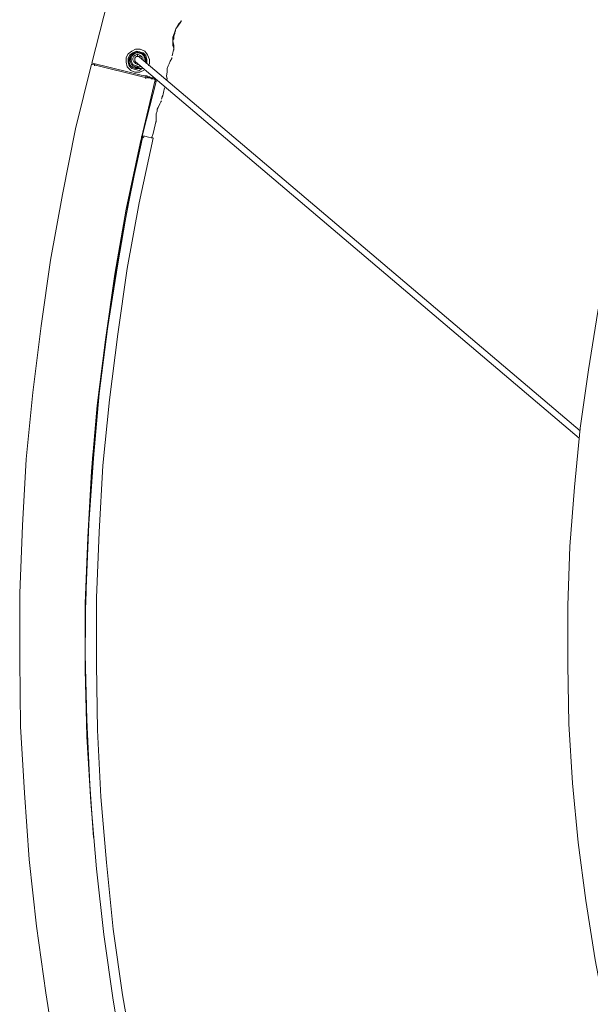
# Model space of a CAD drawing. Header units: millimetres. Extents: x 31.8 to 48.8, y -27.2 to 6.6.
# Tile 41 of 79: x 31.9 to 33.6, y -1.3 to 1.5. Entities that reach past the tile are written whole.
import ezdxf

# ---------------------------------------------------------------- set-up
doc = ezdxf.new("R2010")
doc.units = ezdxf.units.MM
doc.header["$MEASUREMENT"] = 0
doc.layers.add('Livello 1', color=7, linetype='Continuous', lineweight=0)

msp = doc.modelspace()

# ---------------------------------------------------------------- linework, layer by layer
at = {"layer": 'Livello 1', "color": 250, "lineweight": 5, "true_color": 0x1d1d1b}
for points in [[(32.1528, 1.3839), (32.1528, 1.3839), (32.2223, 1.6553), (32.2223, 1.6553)], [(32.3885, 1.4584), (32.3885, 1.4584), (32.3885, 1.4611), (32.3885, 1.4611)], [(32.3835, 1.4049), (32.3835, 1.4049), (32.3887, 1.4263), (32.3887, 1.4263)], [(32.3887, 1.4211), (32.3887, 1.4211), (32.3887, 1.4239), (32.3887, 1.4239)], [(32.2925, 1.4139), (32.2925, 1.4139), (32.2898, 1.4112), (32.2898, 1.4112)], [(32.2925, 1.4058), (32.2925, 1.4058), (32.2898, 1.4006), (32.2898, 1.4006)], [(33.5557, 0.3262), (33.5557, 0.3262), (32.2898, 1.4006), (32.2898, 1.4006)], [(32.3027, 1.3439), (32.3027, 1.3439), (32.1526, 1.3812), (32.1526, 1.3812)], [(32.26, 1.3575), (32.26, 1.3575), (32.1555, 1.3839), (32.1555, 1.3839)], [(32.1609, 1.3814), (32.1609, 1.3814), (32.1609, 1.3762), (32.1609, 1.3762)], [(32.279, 1.3875), (32.279, 1.3875), (33.553, 0.3049), (33.553, 0.3049)], [(32.279, 1.3767), (32.279, 1.3767), (32.2817, 1.3715), (32.2817, 1.3715)], [(32.2844, 1.3821), (32.2844, 1.3821), (32.2844, 1.3794), (32.2844, 1.3794)], [(32.3111, 1.3839), (32.3111, 1.3839), (32.3111, 1.3814), (32.3111, 1.3814)], [(32.319, 1.3814), (32.319, 1.3814), (32.3162, 1.3762), (32.3162, 1.3762)], [(32.2948, 1.3496), (32.2948, 1.3496), (32.26, 1.3575), (32.26, 1.3575)], [(32.3083, 1.3469), (32.3083, 1.3469), (32.2948, 1.3496), (32.2948, 1.3496)], [(32.3083, 1.3469), (32.3083, 1.3469), (32.3083, 1.339), (32.3083, 1.339)], [(32.3352, 1.3363), (32.3352, 1.3363), (32.3352, 1.3308), (32.3352, 1.3308)], [(32.3379, 1.3308), (32.3379, 1.3308), (32.3379, 1.3335), (32.3379, 1.3335)], [(32.3673, 1.3356), (32.3673, 1.3356), (32.37, 1.341), (32.37, 1.341)], [(32.3002, 1.1848), (32.3002, 1.1848), (32.3379, 1.3308), (32.3379, 1.3308)], [(32.3379, 1.3308), (32.3379, 1.3308), (32.3352, 1.3308), (32.3352, 1.3308)], [(32.3564, 1.2857), (32.3564, 1.2857), (32.3618, 1.3123), (32.3618, 1.3123)], [(32.3537, 1.2798), (32.3537, 1.2798), (32.3564, 1.2904), (32.3564, 1.2904)], [(32.3298, 1.1816), (32.3298, 1.1816), (32.3379, 1.2186), (32.3379, 1.2186)], [(32.2975, 1.1714), (32.2975, 1.1714), (32.2948, 1.1714), (32.2948, 1.1714)], [(32.2973, 1.1764), (32.2973, 1.1764), (32.2973, 1.1737), (32.2973, 1.1737)], [(32.2975, 1.1714), (32.2975, 1.1714), (32.3002, 1.1848), (32.3002, 1.1848)], [(32.3029, 1.1687), (32.3029, 1.1687), (32.2975, 1.1714), (32.2975, 1.1714)], [(32.3244, 1.1681), (32.3244, 1.1681), (32.3298, 1.1816), (32.3298, 1.1816)]]:
    msp.add_open_spline(points, degree=3, dxfattribs=at)
for points, knots in [([(32.3887, 1.4211), (32.3887, 1.4211), (32.3887, 1.4211), (32.3887, 1.4211), (32.3887, 1.4211), (32.3887, 1.4239), (32.3887, 1.4239), (32.3887, 1.4239), (32.3887, 1.4347), (32.3887, 1.4347), (32.3887, 1.4347), (32.386, 1.4478), (32.386, 1.4478), (32.386, 1.4478), (32.3887, 1.4557), (32.3887, 1.4557), (32.3887, 1.4557), (32.3887, 1.4665), (32.3887, 1.4665), (32.3887, 1.4665), (32.3914, 1.4742), (32.3914, 1.4742), (32.3914, 1.4742), (32.3941, 1.4823), (32.3941, 1.4823), (32.3941, 1.4823), (32.4023, 1.4956), (32.4023, 1.4956), (32.4023, 1.4956), (32.4099, 1.5038), (32.4099, 1.5038), (32.4099, 1.5038), (32.4099, 1.5063), (32.4099, 1.5063)], [0, 0, 0, 0, 1, 1, 1, 2, 2, 2, 3, 3, 3, 4, 4, 4, 5, 5, 5, 6, 6, 6, 7, 7, 7, 8, 8, 8, 9, 9, 9, 10, 10, 10, 11, 11, 11, 11]), ([(32.4075, 1.5011), (32.4075, 1.5011), (32.4023, 1.4929), (32.4023, 1.4929), (32.4023, 1.4929), (32.3941, 1.4823), (32.3941, 1.4823), (32.3941, 1.4823), (32.3914, 1.4742), (32.3914, 1.4742), (32.3914, 1.4742), (32.3887, 1.4665), (32.3887, 1.4665), (32.3887, 1.4665), (32.386, 1.4584), (32.386, 1.4584), (32.386, 1.4584), (32.386, 1.4505), (32.386, 1.4505), (32.386, 1.4505), (32.386, 1.4347), (32.386, 1.4347), (32.386, 1.4347), (32.3887, 1.4266), (32.3887, 1.4266)], [0, 0, 0, 0, 1, 1, 1, 2, 2, 2, 3, 3, 3, 4, 4, 4, 5, 5, 5, 6, 6, 6, 7, 7, 7, 8, 8, 8, 8]), ([(32.4075, 1.5038), (32.4075, 1.5038), (32.4099, 1.5038), (32.4099, 1.5038), (32.4099, 1.5038), (32.4075, 1.5038), (32.4075, 1.5038)], [0, 0, 0, 0, 1, 1, 1, 2, 2, 2, 2]), ([(32.3885, 1.4611), (32.3885, 1.4611), (32.3912, 1.4692), (32.3912, 1.4692), (32.3912, 1.4692), (32.3912, 1.4742), (32.3912, 1.4742), (32.3912, 1.4742), (32.3939, 1.4769), (32.3939, 1.4769), (32.3939, 1.4769), (32.3939, 1.4796), (32.3939, 1.4796)], [0, 0, 0, 0, 1, 1, 1, 2, 2, 2, 3, 3, 3, 4, 4, 4, 4]), ([(32.3858, 1.4532), (32.3858, 1.4532), (32.3858, 1.4532), (32.3858, 1.4532), (32.3858, 1.4532), (32.3885, 1.4532), (32.3885, 1.4532), (32.3885, 1.4532), (32.3885, 1.4557), (32.3885, 1.4557)], [0, 0, 0, 0, 1, 1, 1, 2, 2, 2, 3, 3, 3, 3]), ([(32.3029, 1.3627), (32.3029, 1.3627), (32.3029, 1.3627), (32.3029, 1.3627), (32.3029, 1.3627), (32.2894, 1.3575), (32.2894, 1.3575), (32.2894, 1.3575), (32.2763, 1.3575), (32.2763, 1.3575), (32.2763, 1.3575), (32.2654, 1.3627), (32.2654, 1.3627), (32.2654, 1.3627), (32.2546, 1.3735), (32.2546, 1.3735), (32.2546, 1.3735), (32.2519, 1.3866), (32.2519, 1.3866), (32.2519, 1.3866), (32.2519, 1.3999), (32.2519, 1.3999), (32.2519, 1.3999), (32.2573, 1.4108), (32.2573, 1.4108), (32.2573, 1.4108), (32.2682, 1.4184), (32.2682, 1.4184), (32.2682, 1.4184), (32.279, 1.4239), (32.279, 1.4239), (32.279, 1.4239), (32.2921, 1.4239), (32.2921, 1.4239), (32.2921, 1.4239), (32.3056, 1.4184), (32.3056, 1.4184), (32.3056, 1.4184), (32.3135, 1.4081), (32.3135, 1.4081), (32.3135, 1.4081), (32.319, 1.3947), (32.319, 1.3947), (32.319, 1.3947), (32.319, 1.3814), (32.319, 1.3814)], [0, 0, 0, 0, 1, 1, 1, 2, 2, 2, 3, 3, 3, 4, 4, 4, 5, 5, 5, 6, 6, 6, 7, 7, 7, 8, 8, 8, 9, 9, 9, 10, 10, 10, 11, 11, 11, 12, 12, 12, 13, 13, 13, 14, 14, 14, 15, 15, 15, 15]), ([(32.2975, 1.3681), (32.2975, 1.3681), (32.2894, 1.3627), (32.2894, 1.3627), (32.2894, 1.3627), (32.279, 1.3654), (32.279, 1.3654), (32.279, 1.3654), (32.2682, 1.3681), (32.2682, 1.3681), (32.2682, 1.3681), (32.26, 1.3762), (32.26, 1.3762), (32.26, 1.3762), (32.2573, 1.3866), (32.2573, 1.3866), (32.2573, 1.3866), (32.2573, 1.3974), (32.2573, 1.3974), (32.2573, 1.3974), (32.2627, 1.4081), (32.2627, 1.4081), (32.2627, 1.4081), (32.2709, 1.4132), (32.2709, 1.4132), (32.2709, 1.4132), (32.2813, 1.4184), (32.2813, 1.4184), (32.2813, 1.4184), (32.2921, 1.4157), (32.2921, 1.4157), (32.2921, 1.4157), (32.3002, 1.4132), (32.3002, 1.4132), (32.3002, 1.4132), (32.3083, 1.4053), (32.3083, 1.4053), (32.3083, 1.4053), (32.3111, 1.3947), (32.3111, 1.3947), (32.3111, 1.3947), (32.3111, 1.3839), (32.3111, 1.3839)], [0, 0, 0, 0, 1, 1, 1, 2, 2, 2, 3, 3, 3, 4, 4, 4, 5, 5, 5, 6, 6, 6, 7, 7, 7, 8, 8, 8, 9, 9, 9, 10, 10, 10, 11, 11, 11, 12, 12, 12, 13, 13, 13, 14, 14, 14, 14]), ([(32.3059, 1.3873), (32.3059, 1.3873), (32.3059, 1.3873), (32.3059, 1.3873), (32.3059, 1.3873), (32.3083, 1.3979), (32.3083, 1.3979), (32.3083, 1.3979), (32.3032, 1.4058), (32.3032, 1.4058), (32.3032, 1.4058), (32.2977, 1.4112), (32.2977, 1.4112), (32.2977, 1.4112), (32.2898, 1.4166), (32.2898, 1.4166), (32.2898, 1.4166), (32.2817, 1.4166), (32.2817, 1.4166), (32.2817, 1.4166), (32.2736, 1.4139), (32.2736, 1.4139), (32.2736, 1.4139), (32.2657, 1.4085), (32.2657, 1.4085), (32.2657, 1.4085), (32.263, 1.4006), (32.263, 1.4006), (32.263, 1.4006), (32.263, 1.39), (32.263, 1.39), (32.263, 1.39), (32.2657, 1.3821), (32.2657, 1.3821), (32.2657, 1.3821), (32.2711, 1.3767), (32.2711, 1.3767), (32.2711, 1.3767), (32.279, 1.3712), (32.279, 1.3712), (32.279, 1.3712), (32.2871, 1.3712), (32.2871, 1.3712), (32.2871, 1.3712), (32.295, 1.374), (32.295, 1.374)], [0, 0, 0, 0, 1, 1, 1, 2, 2, 2, 3, 3, 3, 4, 4, 4, 5, 5, 5, 6, 6, 6, 7, 7, 7, 8, 8, 8, 9, 9, 9, 10, 10, 10, 11, 11, 11, 12, 12, 12, 13, 13, 13, 14, 14, 14, 15, 15, 15, 15]), ([(32.3887, 1.4239), (32.3887, 1.4239), (32.3887, 1.4239), (32.3887, 1.4239), (32.3887, 1.4239), (32.3887, 1.4211), (32.3887, 1.4211)], [0, 0, 0, 0, 1, 1, 1, 2, 2, 2, 2]), ([(32.3083, 1.3839), (32.3083, 1.3839), (32.3083, 1.3839), (32.3083, 1.3839), (32.3083, 1.3839), (32.3083, 1.3947), (32.3083, 1.3947), (32.3083, 1.3947), (32.3056, 1.4026), (32.3056, 1.4026), (32.3056, 1.4026), (32.3002, 1.4108), (32.3002, 1.4108), (32.3002, 1.4108), (32.2894, 1.4132), (32.2894, 1.4132), (32.2894, 1.4132), (32.2813, 1.4132), (32.2813, 1.4132), (32.2813, 1.4132), (32.2709, 1.4108), (32.2709, 1.4108), (32.2709, 1.4108), (32.2654, 1.4053), (32.2654, 1.4053), (32.2654, 1.4053), (32.26, 1.3974), (32.26, 1.3974), (32.26, 1.3974), (32.26, 1.3866), (32.26, 1.3866), (32.26, 1.3866), (32.2627, 1.3789), (32.2627, 1.3789), (32.2627, 1.3789), (32.2709, 1.3708), (32.2709, 1.3708), (32.2709, 1.3708), (32.279, 1.3681), (32.279, 1.3681), (32.279, 1.3681), (32.2867, 1.3681), (32.2867, 1.3681), (32.2867, 1.3681), (32.2948, 1.3681), (32.2948, 1.3681)], [0, 0, 0, 0, 1, 1, 1, 2, 2, 2, 3, 3, 3, 4, 4, 4, 5, 5, 5, 6, 6, 6, 7, 7, 7, 8, 8, 8, 9, 9, 9, 10, 10, 10, 11, 11, 11, 12, 12, 12, 13, 13, 13, 14, 14, 14, 15, 15, 15, 15]), ([(32.3032, 1.3904), (32.3032, 1.3904), (32.3032, 1.3956), (32.3032, 1.3956), (32.3032, 1.3956), (32.3032, 1.4038), (32.3032, 1.4038), (32.3032, 1.4038), (32.2977, 1.4092), (32.2977, 1.4092), (32.2977, 1.4092), (32.2925, 1.4117), (32.2925, 1.4117), (32.2925, 1.4117), (32.2844, 1.4144), (32.2844, 1.4144), (32.2844, 1.4144), (32.2763, 1.4117), (32.2763, 1.4117), (32.2763, 1.4117), (32.2711, 1.4065), (32.2711, 1.4065), (32.2711, 1.4065), (32.2657, 1.4011), (32.2657, 1.4011), (32.2657, 1.4011), (32.2657, 1.3929), (32.2657, 1.3929), (32.2657, 1.3929), (32.2684, 1.3852), (32.2684, 1.3852), (32.2684, 1.3852), (32.2711, 1.3798), (32.2711, 1.3798), (32.2711, 1.3798), (32.279, 1.3771), (32.279, 1.3771)], [0, 0, 0, 0, 1, 1, 1, 2, 2, 2, 3, 3, 3, 4, 4, 4, 5, 5, 5, 6, 6, 6, 7, 7, 7, 8, 8, 8, 9, 9, 9, 10, 10, 10, 11, 11, 11, 12, 12, 12, 12]), ([(32.2977, 1.3956), (32.2977, 1.3956), (32.2977, 1.3956), (32.2977, 1.3956), (32.2977, 1.3956), (32.2977, 1.4011), (32.2977, 1.4011), (32.2977, 1.4011), (32.295, 1.4038), (32.295, 1.4038), (32.295, 1.4038), (32.2898, 1.4065), (32.2898, 1.4065), (32.2898, 1.4065), (32.2844, 1.4092), (32.2844, 1.4092), (32.2844, 1.4092), (32.279, 1.4065), (32.279, 1.4065), (32.279, 1.4065), (32.2738, 1.4038), (32.2738, 1.4038), (32.2738, 1.4038), (32.2711, 1.3983), (32.2711, 1.3983), (32.2711, 1.3983), (32.2711, 1.3929), (32.2711, 1.3929), (32.2711, 1.3929), (32.2738, 1.388), (32.2738, 1.388), (32.2738, 1.388), (32.2763, 1.3852), (32.2763, 1.3852), (32.2763, 1.3852), (32.279, 1.3825), (32.279, 1.3825)], [0, 0, 0, 0, 1, 1, 1, 2, 2, 2, 3, 3, 3, 4, 4, 4, 5, 5, 5, 6, 6, 6, 7, 7, 7, 8, 8, 8, 9, 9, 9, 10, 10, 10, 11, 11, 11, 12, 12, 12, 12]), ([(32.279, 1.4008), (32.279, 1.4008), (32.2763, 1.3981), (32.2763, 1.3981), (32.2763, 1.3981), (32.2763, 1.3954), (32.2763, 1.3954), (32.2763, 1.3954), (32.2763, 1.3927), (32.2763, 1.3927), (32.2763, 1.3927), (32.2763, 1.3902), (32.2763, 1.3902), (32.2763, 1.3902), (32.279, 1.3875), (32.279, 1.3875)], [0, 0, 0, 0, 1, 1, 1, 2, 2, 2, 3, 3, 3, 4, 4, 4, 5, 5, 5, 5]), ([(32.2898, 1.4008), (32.2898, 1.4008), (32.2898, 1.4008), (32.2898, 1.4008), (32.2898, 1.4008), (32.2871, 1.4033), (32.2871, 1.4033), (32.2871, 1.4033), (32.2844, 1.4033), (32.2844, 1.4033), (32.2844, 1.4033), (32.2817, 1.4033), (32.2817, 1.4033), (32.2817, 1.4033), (32.279, 1.4008), (32.279, 1.4008)], [0, 0, 0, 0, 1, 1, 1, 2, 2, 2, 3, 3, 3, 4, 4, 4, 5, 5, 5, 5]), ([(32.2844, 1.4033), (32.2844, 1.4033), (32.2844, 1.4058), (32.2844, 1.4058), (32.2844, 1.4058), (32.2844, 1.4085), (32.2844, 1.4085)], [0, 0, 0, 0, 1, 1, 1, 2, 2, 2, 2]), ([(32.295, 1.4139), (32.295, 1.4139), (32.2925, 1.4139), (32.2925, 1.4139), (32.2925, 1.4139), (32.2925, 1.4112), (32.2925, 1.4112)], [0, 0, 0, 0, 1, 1, 1, 2, 2, 2, 2]), ([(32.37, 1.3363), (32.37, 1.3363), (32.37, 1.339), (32.37, 1.339), (32.37, 1.339), (32.3673, 1.3469), (32.3673, 1.3469), (32.3673, 1.3469), (32.37, 1.3575), (32.37, 1.3575), (32.37, 1.3575), (32.37, 1.3627), (32.37, 1.3627), (32.37, 1.3627), (32.37, 1.3681), (32.37, 1.3681), (32.37, 1.3681), (32.3727, 1.3762), (32.3727, 1.3762), (32.3727, 1.3762), (32.3754, 1.3814), (32.3754, 1.3814), (32.3754, 1.3814), (32.3779, 1.3893), (32.3779, 1.3893), (32.3779, 1.3893), (32.3833, 1.3974), (32.3833, 1.3974), (32.3833, 1.3974), (32.3833, 1.3999), (32.3833, 1.3999)], [0, 0, 0, 0, 1, 1, 1, 2, 2, 2, 3, 3, 3, 4, 4, 4, 5, 5, 5, 6, 6, 6, 7, 7, 7, 8, 8, 8, 9, 9, 9, 10, 10, 10, 10]), ([(36.9725, -6.9034), (36.9725, -6.9034), (36.7876, -6.8474), (36.7876, -6.8474), (36.7876, -6.8474), (36.6052, -6.7862), (36.6052, -6.7862), (36.6052, -6.7862), (36.4227, -6.7198), (36.4227, -6.7198), (36.4227, -6.7198), (36.243, -6.6507), (36.243, -6.6507), (36.243, -6.6507), (36.0633, -6.5735), (36.0633, -6.5735), (36.0633, -6.5735), (35.889, -6.4936), (35.889, -6.4936), (35.889, -6.4936), (35.7147, -6.4085), (35.7147, -6.4085), (35.7147, -6.4085), (35.5431, -6.318), (35.5431, -6.318), (35.5431, -6.318), (35.3738, -6.2222), (35.3738, -6.2222), (35.3738, -6.2222), (35.2077, -6.1238), (35.2077, -6.1238), (35.2077, -6.1238), (35.0469, -6.0175), (35.0469, -6.0175), (35.0469, -6.0175), (34.8857, -5.9111), (34.8857, -5.9111), (34.8857, -5.9111), (34.7304, -5.7967), (34.7304, -5.7967), (34.7304, -5.7967), (34.5746, -5.6797), (34.5746, -5.6797), (34.5746, -5.6797), (34.4245, -5.5571), (34.4245, -5.5571), (34.4245, -5.5571), (34.2795, -5.4323), (34.2795, -5.4323), (34.2795, -5.4323), (34.1346, -5.3018), (34.1346, -5.3018), (34.1346, -5.3018), (33.9953, -5.1688), (33.9953, -5.1688), (33.9953, -5.1688), (33.8612, -5.0331), (33.8612, -5.0331), (33.8612, -5.0331), (33.7298, -4.892), (33.7298, -4.892), (33.7298, -4.892), (33.6009, -4.7457), (33.6009, -4.7457), (33.6009, -4.7457), (33.4776, -4.5967), (33.4776, -4.5967), (33.4776, -4.5967), (33.3568, -4.4477), (33.3568, -4.4477), (33.3568, -4.4477), (33.2414, -4.2908), (33.2414, -4.2908), (33.2414, -4.2908), (33.1315, -4.1337), (33.1315, -4.1337), (33.1315, -4.1337), (33.0267, -3.9743), (33.0267, -3.9743), (33.0267, -3.9743), (32.9249, -3.8095), (32.9249, -3.8095), (32.9249, -3.8095), (32.8285, -3.6415), (32.8285, -3.6415), (32.8285, -3.6415), (32.7346, -3.474), (32.7346, -3.474), (32.7346, -3.474), (32.6488, -3.301), (32.6488, -3.301), (32.6488, -3.301), (32.5655, -3.1283), (32.5655, -3.1283), (32.5655, -3.1283), (32.4878, -2.9527), (32.4878, -2.9527), (32.4878, -2.9527), (32.4154, -2.7743), (32.4154, -2.7743), (32.4154, -2.7743), (32.3485, -2.5935), (32.3485, -2.5935), (32.3485, -2.5935), (32.284, -2.4124), (32.284, -2.4124), (32.284, -2.4124), (32.2277, -2.2264), (32.2277, -2.2264), (32.2277, -2.2264), (32.1765, -2.0428), (32.1765, -2.0428), (32.1765, -2.0428), (32.1284, -1.8566), (32.1284, -1.8566), (32.1284, -1.8566), (32.0882, -1.6676), (32.0882, -1.6676), (32.0882, -1.6676), (32.0505, -1.4788), (32.0505, -1.4788), (32.0505, -1.4788), (32.0212, -1.2899), (32.0212, -1.2899), (32.0212, -1.2899), (31.9941, -1.0984), (31.9941, -1.0984), (31.9941, -1.0984), (31.9729, -0.9068), (31.9729, -0.9068), (31.9729, -0.9068), (31.9593, -0.7151), (31.9593, -0.7151), (31.9593, -0.7151), (31.9487, -0.5236), (31.9487, -0.5236), (31.9487, -0.5236), (31.946, -0.3319), (31.946, -0.3319), (31.946, -0.3319), (31.946, -0.1405), (31.946, -0.1405), (31.946, -0.1405), (31.9541, 0.0537), (31.9541, 0.0537), (31.9541, 0.0537), (31.9647, 0.2451), (31.9647, 0.2451), (31.9647, 0.2451), (31.9835, 0.4368), (31.9835, 0.4368), (31.9835, 0.4368), (32.0076, 0.6282), (32.0076, 0.6282), (32.0076, 0.6282), (32.0345, 0.8172), (32.0345, 0.8172), (32.0345, 0.8172), (32.0693, 1.0062), (32.0693, 1.0062), (32.0693, 1.0062), (32.1067, 1.1949), (32.1067, 1.1949), (32.1067, 1.1949), (32.1526, 1.3812), (32.1526, 1.3812)], [0, 0, 0, 0, 1, 1, 1, 2, 2, 2, 3, 3, 3, 4, 4, 4, 5, 5, 5, 6, 6, 6, 7, 7, 7, 8, 8, 8, 9, 9, 9, 10, 10, 10, 11, 11, 11, 12, 12, 12, 13, 13, 13, 14, 14, 14, 15, 15, 15, 16, 16, 16, 17, 17, 17, 18, 18, 18, 19, 19, 19, 20, 20, 20, 21, 21, 21, 22, 22, 22, 23, 23, 23, 24, 24, 24, 25, 25, 25, 26, 26, 26, 27, 27, 27, 28, 28, 28, 29, 29, 29, 30, 30, 30, 31, 31, 31, 32, 32, 32, 33, 33, 33, 34, 34, 34, 35, 35, 35, 36, 36, 36, 37, 37, 37, 38, 38, 38, 39, 39, 39, 40, 40, 40, 41, 41, 41, 42, 42, 42, 43, 43, 43, 44, 44, 44, 45, 45, 45, 46, 46, 46, 47, 47, 47, 48, 48, 48, 49, 49, 49, 50, 50, 50, 51, 51, 51, 52, 52, 52, 53, 53, 53, 54, 54, 54, 55, 55, 55, 55]), ([(32.1555, 1.3839), (32.1555, 1.3839), (32.1555, 1.3839), (32.1555, 1.3839), (32.1555, 1.3839), (32.1528, 1.3839), (32.1528, 1.3839)], [0, 0, 0, 0, 1, 1, 1, 2, 2, 2, 2]), ([(32.2627, 1.3654), (32.2627, 1.3654), (32.2654, 1.3627), (32.2654, 1.3627), (32.2654, 1.3627), (32.2763, 1.3575), (32.2763, 1.3575), (32.2763, 1.3575), (32.2894, 1.3575), (32.2894, 1.3575), (32.2894, 1.3575), (32.2921, 1.3575), (32.2921, 1.3575)], [0, 0, 0, 0, 1, 1, 1, 2, 2, 2, 3, 3, 3, 4, 4, 4, 4]), ([(32.279, 1.3821), (32.279, 1.3821), (32.279, 1.3848), (32.279, 1.3848), (32.279, 1.3848), (32.279, 1.3873), (32.279, 1.3873)], [0, 0, 0, 0, 1, 1, 1, 2, 2, 2, 2]), ([(32.279, 1.3825), (32.279, 1.3825), (32.2844, 1.3798), (32.2844, 1.3798), (32.2844, 1.3798), (32.2871, 1.3798), (32.2871, 1.3798)], [0, 0, 0, 0, 1, 1, 1, 2, 2, 2, 2]), ([(32.279, 1.3771), (32.279, 1.3771), (32.2871, 1.3744), (32.2871, 1.3744), (32.2871, 1.3744), (32.2925, 1.3771), (32.2925, 1.3771)], [0, 0, 0, 0, 1, 1, 1, 2, 2, 2, 2]), ([(32.2844, 1.374), (32.2844, 1.374), (32.2844, 1.3712), (32.2844, 1.3712), (32.2844, 1.3712), (32.2817, 1.3712), (32.2817, 1.3712)], [0, 0, 0, 0, 1, 1, 1, 2, 2, 2, 2]), ([(32.335, 1.336), (32.335, 1.336), (32.2919, 1.1525), (32.2919, 1.1525), (32.2919, 1.1525), (32.2517, 0.9635), (32.2517, 0.9635), (32.2517, 0.9635), (32.2196, 0.7773), (32.2196, 0.7773), (32.2196, 0.7773), (32.1927, 0.5885), (32.1927, 0.5885), (32.1927, 0.5885), (32.1686, 0.3995), (32.1686, 0.3995), (32.1686, 0.3995), (32.1526, 0.2106), (32.1526, 0.2106), (32.1526, 0.2106), (32.1417, 0.0191), (32.1417, 0.0191), (32.1417, 0.0191), (32.1338, -0.1698), (32.1338, -0.1698), (32.1338, -0.1698), (32.1338, -0.3615), (32.1338, -0.3615), (32.1338, -0.3615), (32.139, -0.553), (32.139, -0.553), (32.139, -0.553), (32.1499, -0.7419), (32.1499, -0.7419), (32.1499, -0.7419), (32.1661, -0.9332), (32.1661, -0.9332), (32.1661, -0.9332), (32.1873, -1.1221), (32.1873, -1.1221), (32.1873, -1.1221), (32.2142, -1.3111), (32.2142, -1.3111), (32.2142, -1.3111), (32.2463, -1.4974), (32.2463, -1.4974), (32.2463, -1.4974), (32.284, -1.6836), (32.284, -1.6836), (32.284, -1.6836), (32.3269, -1.8699), (32.3269, -1.8699), (32.3269, -1.8699), (32.3752, -2.0559), (32.3752, -2.0559), (32.3752, -2.0559), (32.4287, -2.237), (32.4287, -2.237), (32.4287, -2.237), (32.4851, -2.4205), (32.4851, -2.4205), (32.4851, -2.4205), (32.5495, -2.5989), (32.5495, -2.5989), (32.5495, -2.5989), (32.6192, -2.777), (32.6192, -2.777), (32.6192, -2.777), (32.6944, -2.9527), (32.6944, -2.9527), (32.6944, -2.9527), (32.7723, -3.1256), (32.7723, -3.1256), (32.7723, -3.1256), (32.8552, -3.2985), (32.8552, -3.2985), (32.8552, -3.2985), (32.9439, -3.4661), (32.9439, -3.4661), (32.9439, -3.4661), (33.0376, -3.6338), (33.0376, -3.6338), (33.0376, -3.6338), (33.1369, -3.7959), (33.1369, -3.7959), (33.1369, -3.7959), (33.2387, -3.9582), (33.2387, -3.9582), (33.2387, -3.9582), (33.3487, -4.1151), (33.3487, -4.1151), (33.3487, -4.1151), (33.4586, -4.2696), (33.4586, -4.2696), (33.4586, -4.2696), (33.5769, -4.4211), (33.5769, -4.4211), (33.5769, -4.4211), (33.6977, -4.5701), (33.6977, -4.5701), (33.6977, -4.5701), (33.821, -4.7139), (33.821, -4.7139), (33.821, -4.7139), (33.9522, -4.8548), (33.9522, -4.8548), (33.9522, -4.8548), (34.0838, -4.9932), (34.0838, -4.9932), (34.0838, -4.9932), (34.2206, -5.1261), (34.2206, -5.1261), (34.2206, -5.1261), (34.3628, -5.2566), (34.3628, -5.2566), (34.3628, -5.2566), (34.5076, -5.3817), (34.5076, -5.3817), (34.5076, -5.3817), (34.6552, -5.5038), (34.6552, -5.5038), (34.6552, -5.5038), (34.8051, -5.621), (34.8051, -5.621), (34.8051, -5.621), (34.9609, -5.7328), (34.9609, -5.7328), (34.9609, -5.7328), (35.1192, -5.8418), (35.1192, -5.8418), (35.1192, -5.8418), (35.2801, -5.9457), (35.2801, -5.9457), (35.2801, -5.9457), (35.4436, -6.0441), (35.4436, -6.0441), (35.4436, -6.0441), (35.61, -6.1396), (35.61, -6.1396), (35.61, -6.1396), (35.7791, -6.2304), (35.7791, -6.2304), (35.7791, -6.2304), (35.9507, -6.3153), (35.9507, -6.3153), (35.9507, -6.3153), (36.125, -6.3952), (36.125, -6.3952), (36.125, -6.3952), (36.302, -6.4724), (36.302, -6.4724), (36.302, -6.4724), (36.479, -6.5415), (36.479, -6.5415), (36.479, -6.5415), (36.6587, -6.6081), (36.6587, -6.6081), (36.6587, -6.6081), (36.8411, -6.6666), (36.8411, -6.6666), (36.8411, -6.6666), (37.0262, -6.7225), (37.0262, -6.7225)], [0, 0, 0, 0, 1, 1, 1, 2, 2, 2, 3, 3, 3, 4, 4, 4, 5, 5, 5, 6, 6, 6, 7, 7, 7, 8, 8, 8, 9, 9, 9, 10, 10, 10, 11, 11, 11, 12, 12, 12, 13, 13, 13, 14, 14, 14, 15, 15, 15, 16, 16, 16, 17, 17, 17, 18, 18, 18, 19, 19, 19, 20, 20, 20, 21, 21, 21, 22, 22, 22, 23, 23, 23, 24, 24, 24, 25, 25, 25, 26, 26, 26, 27, 27, 27, 28, 28, 28, 29, 29, 29, 30, 30, 30, 31, 31, 31, 32, 32, 32, 33, 33, 33, 34, 34, 34, 35, 35, 35, 36, 36, 36, 37, 37, 37, 38, 38, 38, 39, 39, 39, 40, 40, 40, 41, 41, 41, 42, 42, 42, 43, 43, 43, 44, 44, 44, 45, 45, 45, 46, 46, 46, 47, 47, 47, 48, 48, 48, 49, 49, 49, 50, 50, 50, 51, 51, 51, 52, 52, 52, 53, 53, 53, 54, 54, 54, 54]), ([(32.3027, 1.3439), (32.3027, 1.3439), (32.3027, 1.3439), (32.3027, 1.3439), (32.3027, 1.3439), (32.3054, 1.3439), (32.3054, 1.3439)], [0, 0, 0, 0, 1, 1, 1, 2, 2, 2, 2]), ([(32.3054, 1.3439), (32.3054, 1.3439), (32.3081, 1.3439), (32.3081, 1.3439), (32.3081, 1.3439), (32.3133, 1.3412), (32.3133, 1.3412), (32.3133, 1.3412), (32.316, 1.3412), (32.316, 1.3412), (32.316, 1.3412), (32.3214, 1.3412), (32.3214, 1.3412), (32.3214, 1.3412), (32.3241, 1.3387), (32.3241, 1.3387), (32.3241, 1.3387), (32.3269, 1.3387), (32.3269, 1.3387), (32.3269, 1.3387), (32.3323, 1.3387), (32.3323, 1.3387), (32.3323, 1.3387), (32.335, 1.336), (32.335, 1.336)], [0, 0, 0, 0, 1, 1, 1, 2, 2, 2, 3, 3, 3, 4, 4, 4, 5, 5, 5, 6, 6, 6, 7, 7, 7, 8, 8, 8, 8]), ([(32.3111, 1.3469), (32.3111, 1.3469), (32.3111, 1.3469), (32.3111, 1.3469), (32.3111, 1.3469), (32.3083, 1.3469), (32.3083, 1.3469)], [0, 0, 0, 0, 1, 1, 1, 2, 2, 2, 2]), ([(32.3298, 1.3417), (32.3298, 1.3417), (32.3298, 1.3417), (32.3298, 1.3417), (32.3298, 1.3417), (32.3244, 1.3417), (32.3244, 1.3417), (32.3244, 1.3417), (32.3217, 1.3417), (32.3217, 1.3417), (32.3217, 1.3417), (32.319, 1.3442), (32.319, 1.3442), (32.319, 1.3442), (32.3135, 1.3442), (32.3135, 1.3442), (32.3135, 1.3442), (32.3111, 1.3469), (32.3111, 1.3469)], [0, 0, 0, 0, 1, 1, 1, 2, 2, 2, 3, 3, 3, 4, 4, 4, 5, 5, 5, 6, 6, 6, 6]), ([(32.3379, 1.2139), (32.3379, 1.2139), (32.3379, 1.2166), (32.3379, 1.2166), (32.3379, 1.2166), (32.3379, 1.222), (32.3379, 1.222), (32.3379, 1.222), (32.3379, 1.2324), (32.3379, 1.2324), (32.3379, 1.2324), (32.3379, 1.2378), (32.3379, 1.2378), (32.3379, 1.2378), (32.3406, 1.2459), (32.3406, 1.2459), (32.3406, 1.2459), (32.3406, 1.2511), (32.3406, 1.2511), (32.3406, 1.2511), (32.3433, 1.2566), (32.3433, 1.2566), (32.3433, 1.2566), (32.3483, 1.2669), (32.3483, 1.2669), (32.3483, 1.2669), (32.351, 1.2724), (32.351, 1.2724), (32.351, 1.2724), (32.3537, 1.2751), (32.3537, 1.2751)], [0, 0, 0, 0, 1, 1, 1, 2, 2, 2, 3, 3, 3, 4, 4, 4, 5, 5, 5, 6, 6, 6, 7, 7, 7, 8, 8, 8, 9, 9, 9, 10, 10, 10, 10]), ([(32.158, -0.8429), (32.158, -0.8429), (32.1471, -0.6911), (32.1471, -0.6911), (32.1471, -0.6911), (32.139, -0.5049), (32.139, -0.5049), (32.139, -0.5049), (32.1338, -0.3161), (32.1338, -0.3161), (32.1338, -0.3161), (32.1363, -0.1272), (32.1363, -0.1272), (32.1363, -0.1272), (32.1444, 0.0591), (32.1444, 0.0591), (32.1444, 0.0591), (32.158, 0.2478), (32.158, 0.2478), (32.158, 0.2478), (32.1738, 0.4341), (32.1738, 0.4341), (32.1738, 0.4341), (32.1982, 0.6206), (32.1982, 0.6206), (32.1982, 0.6206), (32.2277, 0.8066), (32.2277, 0.8066), (32.2277, 0.8066), (32.2598, 0.9902), (32.2598, 0.9902), (32.2598, 0.9902), (32.3, 1.1737), (32.3, 1.1737)], [0, 0, 0, 0, 1, 1, 1, 2, 2, 2, 3, 3, 3, 4, 4, 4, 5, 5, 5, 6, 6, 6, 7, 7, 7, 8, 8, 8, 9, 9, 9, 10, 10, 10, 11, 11, 11, 11]), ([(32.2975, 1.1735), (32.2975, 1.1735), (32.26, 0.9899), (32.26, 0.9899), (32.26, 0.9899), (32.2253, 0.8062), (32.2253, 0.8062), (32.2253, 0.8062), (32.1984, 0.6199), (32.1984, 0.6199), (32.1984, 0.6199), (32.174, 0.4339), (32.174, 0.4339), (32.174, 0.4339), (32.1555, 0.2476), (32.1555, 0.2476), (32.1555, 0.2476), (32.1447, 0.0586), (32.1447, 0.0586), (32.1447, 0.0586), (32.1368, -0.1274), (32.1368, -0.1274), (32.1368, -0.1274), (32.1368, -0.1488), (32.1368, -0.1488)], [0, 0, 0, 0, 1, 1, 1, 2, 2, 2, 3, 3, 3, 4, 4, 4, 5, 5, 5, 6, 6, 6, 7, 7, 7, 8, 8, 8, 8]), ([(36.8763, -6.6428), (36.8763, -6.6428), (36.6939, -6.5844), (36.6939, -6.5844), (36.6939, -6.5844), (36.5115, -6.518), (36.5115, -6.518), (36.5115, -6.518), (36.3345, -6.4487), (36.3345, -6.4487), (36.3345, -6.4487), (36.1575, -6.3742), (36.1575, -6.3742), (36.1575, -6.3742), (35.9829, -6.2945), (35.9829, -6.2945), (35.9829, -6.2945), (35.8087, -6.2121), (35.8087, -6.2121), (35.8087, -6.2121), (35.6398, -6.1215), (35.6398, -6.1215), (35.6398, -6.1215), (35.4734, -6.0285), (35.4734, -6.0285), (35.4734, -6.0285), (35.3097, -5.9274), (35.3097, -5.9274), (35.3097, -5.9274), (35.1462, -5.8235), (35.1462, -5.8235), (35.1462, -5.8235), (34.988, -5.7172), (34.988, -5.7172), (34.988, -5.7172), (34.8349, -5.6054), (34.8349, -5.6054), (34.8349, -5.6054), (34.6823, -5.4883), (34.6823, -5.4883), (34.6823, -5.4883), (34.5346, -5.3661), (34.5346, -5.3661), (34.5346, -5.3661), (34.3897, -5.2408), (34.3897, -5.2408), (34.3897, -5.2408), (34.2477, -5.1106), (34.2477, -5.1106), (34.2477, -5.1106), (34.1109, -4.9776), (34.1109, -4.9776), (34.1109, -4.9776), (33.9768, -4.8419), (33.9768, -4.8419), (33.9768, -4.8419), (33.8479, -4.701), (33.8479, -4.701), (33.8479, -4.701), (33.7219, -4.5545), (33.7219, -4.5545), (33.7219, -4.5545), (33.6011, -4.4082), (33.6011, -4.4082), (33.6011, -4.4082), (33.4857, -4.2565), (33.4857, -4.2565), (33.4857, -4.2565), (33.3733, -4.1021), (33.3733, -4.1021), (33.3733, -4.1021), (33.2661, -3.9427), (33.2661, -3.9427), (33.2661, -3.9427), (33.1613, -3.783), (33.1613, -3.783), (33.1613, -3.783), (33.0647, -3.618), (33.0647, -3.618), (33.0647, -3.618), (32.9707, -3.4532), (32.9707, -3.4532), (32.9707, -3.4532), (32.8825, -3.283), (32.8825, -3.283), (32.8825, -3.283), (32.7965, -3.1127), (32.7965, -3.1127), (32.7965, -3.1127), (32.7188, -2.9396), (32.7188, -2.9396), (32.7188, -2.9396), (32.6436, -2.7614), (32.6436, -2.7614), (32.6436, -2.7614), (32.5766, -2.5833), (32.5766, -2.5833), (32.5766, -2.5833), (32.5122, -2.4049), (32.5122, -2.4049), (32.5122, -2.4049), (32.4533, -2.2241), (32.4533, -2.2241), (32.4533, -2.2241), (32.3996, -2.0403), (32.3996, -2.0403), (32.3996, -2.0403), (32.3537, -1.8541), (32.3537, -1.8541), (32.3537, -1.8541), (32.3111, -1.6705), (32.3111, -1.6705), (32.3111, -1.6705), (32.2736, -1.4818), (32.2736, -1.4818), (32.2736, -1.4818), (32.2413, -1.2953), (32.2413, -1.2953), (32.2413, -1.2953), (32.2144, -1.1068), (32.2144, -1.1068), (32.2144, -1.1068), (32.1957, -0.9151), (32.1957, -0.9151), (32.1957, -0.9151), (32.1794, -0.7261), (32.1794, -0.7261), (32.1794, -0.7261), (32.169, -0.5347), (32.169, -0.5347), (32.169, -0.5347), (32.1663, -0.3457), (32.1663, -0.3457), (32.1663, -0.3457), (32.1663, -0.1543), (32.1663, -0.1543), (32.1663, -0.1543), (32.174, 0.0347), (32.174, 0.0347), (32.174, 0.0347), (32.1848, 0.2264), (32.1848, 0.2264), (32.1848, 0.2264), (32.2038, 0.4151), (32.2038, 0.4151), (32.2038, 0.4151), (32.228, 0.6041), (32.228, 0.6041), (32.228, 0.6041), (32.2546, 0.7931), (32.2546, 0.7931), (32.2546, 0.7931), (32.2896, 0.9818), (32.2896, 0.9818), (32.2896, 0.9818), (32.3298, 1.1681), (32.3298, 1.1681)], [0, 0, 0, 0, 1, 1, 1, 2, 2, 2, 3, 3, 3, 4, 4, 4, 5, 5, 5, 6, 6, 6, 7, 7, 7, 8, 8, 8, 9, 9, 9, 10, 10, 10, 11, 11, 11, 12, 12, 12, 13, 13, 13, 14, 14, 14, 15, 15, 15, 16, 16, 16, 17, 17, 17, 18, 18, 18, 19, 19, 19, 20, 20, 20, 21, 21, 21, 22, 22, 22, 23, 23, 23, 24, 24, 24, 25, 25, 25, 26, 26, 26, 27, 27, 27, 28, 28, 28, 29, 29, 29, 30, 30, 30, 31, 31, 31, 32, 32, 32, 33, 33, 33, 34, 34, 34, 35, 35, 35, 36, 36, 36, 37, 37, 37, 38, 38, 38, 39, 39, 39, 40, 40, 40, 41, 41, 41, 42, 42, 42, 43, 43, 43, 44, 44, 44, 45, 45, 45, 46, 46, 46, 47, 47, 47, 48, 48, 48, 49, 49, 49, 50, 50, 50, 51, 51, 51, 52, 52, 52, 52]), ([(32.2973, 1.1737), (32.2973, 1.1737), (32.2973, 1.1737), (32.2973, 1.1737), (32.2973, 1.1737), (32.3, 1.1737), (32.3, 1.1737), (32.3, 1.1737), (32.3027, 1.1737), (32.3027, 1.1737), (32.3027, 1.1737), (32.3054, 1.1737), (32.3054, 1.1737)], [0, 0, 0, 0, 1, 1, 1, 2, 2, 2, 3, 3, 3, 4, 4, 4, 4]), ([(32.3054, 1.1737), (32.3054, 1.1737), (32.316, 1.171), (32.316, 1.171), (32.316, 1.171), (32.3241, 1.1685), (32.3241, 1.1685), (32.3241, 1.1685), (32.3269, 1.1685), (32.3269, 1.1685), (32.3269, 1.1685), (32.3296, 1.1685), (32.3296, 1.1685)], [0, 0, 0, 0, 1, 1, 1, 2, 2, 2, 3, 3, 3, 4, 4, 4, 4]), ([(37.4075, -5.4032), (37.4075, -5.4032), (37.2439, -5.3526), (37.2439, -5.3526), (37.2439, -5.3526), (37.0802, -5.2968), (37.0802, -5.2968), (37.0802, -5.2968), (36.9194, -5.2383), (36.9194, -5.2383), (36.9194, -5.2383), (36.7612, -5.1715), (36.7612, -5.1715), (36.7612, -5.1715), (36.6054, -5.1024), (36.6054, -5.1024), (36.6054, -5.1024), (36.4501, -5.0282), (36.4501, -5.0282), (36.4501, -5.0282), (36.2997, -4.9482), (36.2997, -4.9482), (36.2997, -4.9482), (36.1496, -4.8631), (36.1496, -4.8631), (36.1496, -4.8631), (36.0046, -4.7753), (36.0046, -4.7753), (36.0046, -4.7753), (35.8597, -4.6796), (35.8597, -4.6796), (35.8597, -4.6796), (35.7204, -4.5814), (35.7204, -4.5814), (35.7204, -4.5814), (35.5836, -4.4802), (35.5836, -4.4802), (35.5836, -4.4802), (35.4495, -4.3739), (35.4495, -4.3739), (35.4495, -4.3739), (35.3181, -4.2621), (35.3181, -4.2621), (35.3181, -4.2621), (35.1919, -4.1449), (35.1919, -4.1449), (35.1919, -4.1449), (35.0686, -4.028), (35.0686, -4.028), (35.0686, -4.028), (34.9505, -3.9027), (34.9505, -3.9027), (34.9505, -3.9027), (34.8351, -3.7778), (34.8351, -3.7778), (34.8351, -3.7778), (34.7252, -3.6476), (34.7252, -3.6476), (34.7252, -3.6476), (34.6207, -3.5119), (34.6207, -3.5119), (34.6207, -3.5119), (34.5186, -3.3762), (34.5186, -3.3762), (34.5186, -3.3762), (34.4195, -3.2353), (34.4195, -3.2353), (34.4195, -3.2353), (34.3283, -3.0915), (34.3283, -3.0915), (34.3283, -3.0915), (34.2398, -2.9452), (34.2398, -2.9452), (34.2398, -2.9452), (34.1565, -2.7964), (34.1565, -2.7964), (34.1565, -2.7964), (34.0761, -2.6474), (34.0761, -2.6474), (34.0761, -2.6474), (34.0039, -2.493), (34.0039, -2.493), (34.0039, -2.493), (33.9341, -2.3361), (33.9341, -2.3361), (33.9341, -2.3361), (33.8698, -2.1794), (33.8698, -2.1794), (33.8698, -2.1794), (33.8133, -2.0169), (33.8133, -2.0169), (33.8133, -2.0169), (33.7598, -1.8548), (33.7598, -1.8548), (33.7598, -1.8548), (33.7113, -1.6924), (33.7113, -1.6924), (33.7113, -1.6924), (33.6684, -1.5276), (33.6684, -1.5276), (33.6684, -1.5276), (33.6309, -1.3599), (33.6309, -1.3599), (33.6309, -1.3599), (33.5986, -1.1951), (33.5986, -1.1951), (33.5986, -1.1951), (33.572, -1.0248), (33.572, -1.0248), (33.572, -1.0248), (33.5505, -0.8573), (33.5505, -0.8573), (33.5505, -0.8573), (33.5343, -0.6871), (33.5343, -0.6871), (33.5343, -0.6871), (33.5234, -0.5168), (33.5234, -0.5168), (33.5234, -0.5168), (33.5207, -0.3466), (33.5207, -0.3466), (33.5207, -0.3466), (33.5207, -0.1764), (33.5207, -0.1764), (33.5207, -0.1764), (33.5261, -0.0062), (33.5261, -0.0062), (33.5261, -0.0062), (33.5397, 0.1641), (33.5397, 0.1641), (33.5397, 0.1641), (33.5557, 0.3343), (33.5557, 0.3343), (33.5557, 0.3343), (33.5801, 0.502), (33.5801, 0.502), (33.5801, 0.502), (33.6067, 0.6696), (33.6067, 0.6696), (33.6067, 0.6696), (33.6417, 0.8373), (33.6417, 0.8373), (33.6417, 0.8373), (33.6792, 1.0021), (33.6792, 1.0021)], [0, 0, 0, 0, 1, 1, 1, 2, 2, 2, 3, 3, 3, 4, 4, 4, 5, 5, 5, 6, 6, 6, 7, 7, 7, 8, 8, 8, 9, 9, 9, 10, 10, 10, 11, 11, 11, 12, 12, 12, 13, 13, 13, 14, 14, 14, 15, 15, 15, 16, 16, 16, 17, 17, 17, 18, 18, 18, 19, 19, 19, 20, 20, 20, 21, 21, 21, 22, 22, 22, 23, 23, 23, 24, 24, 24, 25, 25, 25, 26, 26, 26, 27, 27, 27, 28, 28, 28, 29, 29, 29, 30, 30, 30, 31, 31, 31, 32, 32, 32, 33, 33, 33, 34, 34, 34, 35, 35, 35, 36, 36, 36, 37, 37, 37, 38, 38, 38, 39, 39, 39, 40, 40, 40, 41, 41, 41, 42, 42, 42, 43, 43, 43, 44, 44, 44, 45, 45, 45, 46, 46, 46, 47, 47, 47, 48, 48, 48, 48])]:
    msp.add_open_spline(points, degree=3, knots=knots, dxfattribs=at)

doc.saveas('drawing.dxf')
